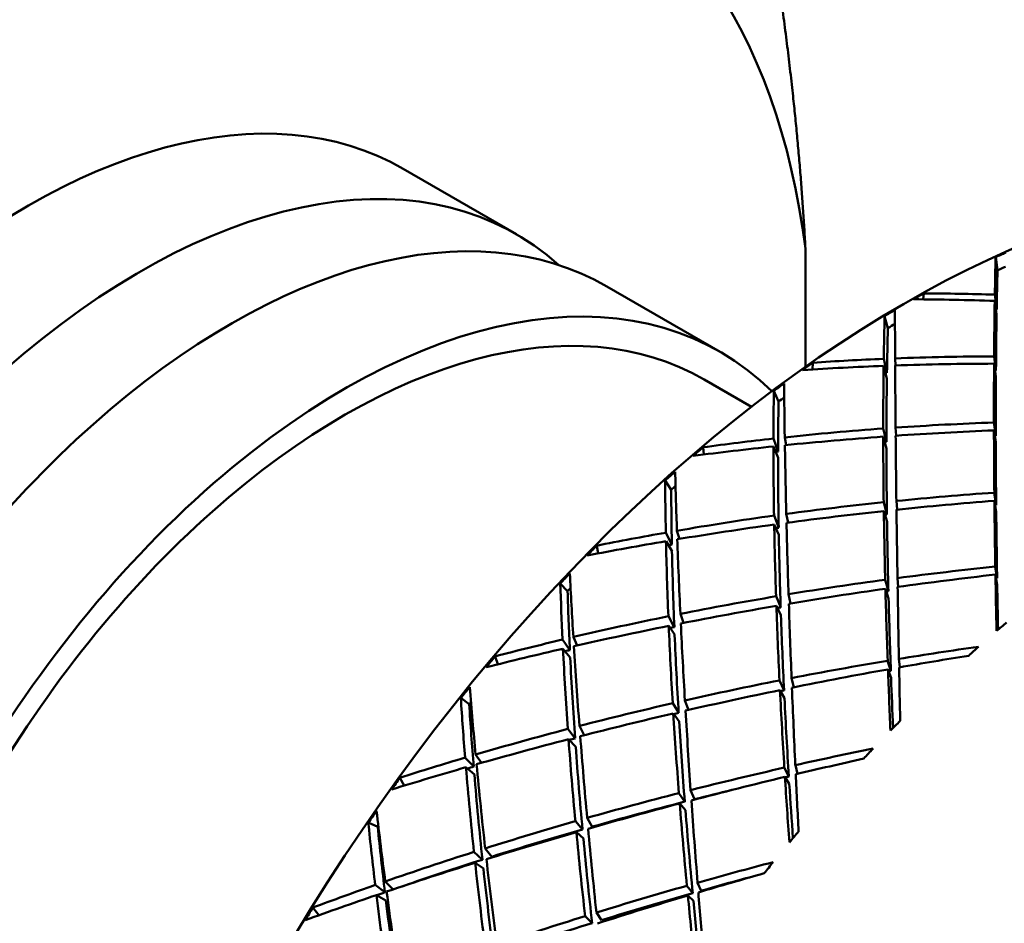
# Model space of a CAD drawing. Header units: inches. Extents: x 0.1 to 17, y 0.3 to 10.7.
# Tile 52 of 74: x 12.438 to 12.592, y 6.517 to 6.658. Entities that reach past the tile are written whole.
import ezdxf

# ---------------------------------------------------------------- set-up
doc = ezdxf.new("R2010")
doc.units = ezdxf.units.IN
doc.header["$LTSCALE"] = 0.5
doc.header["$MEASUREMENT"] = 0
doc.layers.add('Visible (ANSI)', color=7, linetype='Continuous', lineweight=50)

msp = doc.modelspace()

# ---------------------------------------------------------------- linework, layer by layer
at = {"layer": 'Visible (ANSI)'}
for p, q in [((12.49794, 6.6346), (12.51562, 6.62439)), ((12.56075, 6.60369), (12.56075, 6.62218)), ((12.59076, 6.61876), (12.59047, 6.62081)), ((12.52976, 6.61623), (12.54744, 6.60602)), ((12.57913, 6.61423), (12.57924, 6.61514)), ((12.59035, 6.61495), (12.59063, 6.61262)), ((12.59062, 6.61184), (12.59033, 6.61398)), ((12.57364, 6.60973), (12.57312, 6.61161)), ((12.59023, 6.60531), (12.59052, 6.6031)), ((12.56187, 6.60328), (12.56189, 6.60431)), ((12.57348, 6.60184), (12.57297, 6.60383)), ((12.57299, 6.60492), (12.57349, 6.60272)), ((12.57485, 6.6039), (12.57477, 6.605)), ((12.59051, 6.60218), (12.59022, 6.60418)), ((12.54494, 6.60169), (12.55232, 6.59743)), ((12.55656, 6.59825), (12.55583, 6.59993)), ((12.59049, 6.59291), (12.5902, 6.59498)), ((12.57291, 6.59405), (12.57341, 6.59198)), ((12.57494, 6.59293), (12.57484, 6.59418)), ((12.59049, 6.5919), (12.59021, 6.59375)), ((12.55577, 6.59247), (12.55649, 6.59043)), ((12.55775, 6.59146), (12.55753, 6.59266)), ((12.57341, 6.59095), (12.57291, 6.59278)), ((12.54487, 6.58998), (12.54477, 6.59111)), ((12.55649, 6.58945), (12.55577, 6.59125)), ((12.53979, 6.58448), (12.53885, 6.58594)), ((12.59055, 6.58209), (12.59026, 6.58402)), ((12.57349, 6.58062), (12.57298, 6.58253)), ((12.57508, 6.58138), (12.57497, 6.58273)), ((12.59028, 6.58276), (12.59056, 6.58105)), ((12.55804, 6.57935), (12.55777, 6.58071)), ((12.5735, 6.57949), (12.573, 6.58117)), ((12.55586, 6.58045), (12.55658, 6.57856)), ((12.5566, 6.57742), (12.55588, 6.57906)), ((12.53895, 6.57778), (12.5399, 6.57592)), ((12.54109, 6.57681), (12.54069, 6.57808)), ((12.53992, 6.57486), (12.53898, 6.57645)), ((12.5284, 6.57455), (12.52815, 6.57574)), ((12.5907, 6.57068), (12.59041, 6.57247)), ((12.5236, 6.56865), (12.52247, 6.56986)), ((12.57372, 6.56866), (12.57321, 6.57042)), ((12.57514, 6.57068), (12.57526, 6.56931)), ((12.59043, 6.57124), (12.59071, 6.56969)), ((12.57325, 6.56903), (12.57375, 6.56752)), ((12.55689, 6.56611), (12.55617, 6.56784)), ((12.55843, 6.56673), (12.55812, 6.56816)), ((12.55693, 6.56489), (12.55622, 6.56635)), ((12.53935, 6.56472), (12.54028, 6.56303)), ((12.54171, 6.56368), (12.54122, 6.5651)), ((12.54034, 6.5618), (12.53941, 6.56322)), ((12.52282, 6.56108), (12.52396, 6.55944)), ((12.52513, 6.56017), (12.52451, 6.56148)), ((12.52402, 6.5583), (12.52288, 6.55966)), ((12.51272, 6.55722), (12.51229, 6.55845)), ((12.5741, 6.55618), (12.5736, 6.55777)), ((12.57536, 6.55807), (12.57548, 6.55676)), ((12.57365, 6.55644), (12.57414, 6.5551)), ((12.55742, 6.55314), (12.55671, 6.5547)), ((12.55859, 6.55507), (12.55893, 6.55363)), ((12.55678, 6.55319), (12.55748, 6.55191)), ((12.50824, 6.55101), (12.50693, 6.55196)), ((12.54249, 6.55009), (12.54194, 6.55158)), ((12.54096, 6.54963), (12.54003, 6.55114)), ((12.54104, 6.54831), (12.54013, 6.54955)), ((12.52364, 6.54712), (12.52478, 6.54566)), ((12.52622, 6.54616), (12.52547, 6.54759)), ((12.52487, 6.54435), (12.52376, 6.54552)), ((12.5076, 6.54264), (12.50895, 6.54124)), ((12.51014, 6.54183), (12.50925, 6.54313)), ((12.50905, 6.54003), (12.50773, 6.54114)), ((12.55817, 6.53969), (12.55746, 6.54108)), ((12.55918, 6.54147), (12.55952, 6.54011)), ((12.49809, 6.53828), (12.49743, 6.53951)), ((12.55755, 6.53964), (12.55824, 6.53854)), ((12.54283, 6.53757), (12.54342, 6.53615)), ((12.54192, 6.53576), (12.541, 6.5371)), ((12.54113, 6.53549), (12.54202, 6.53445)), ((12.52747, 6.53186), (12.52667, 6.53323)), ((12.49396, 6.53183), (12.49248, 6.53251)), ((12.52594, 6.53143), (12.52482, 6.5327)), ((12.52607, 6.53004), (12.52498, 6.53102)), ((12.51175, 6.52716), (12.51074, 6.52847)), ((12.50899, 6.52792), (12.51031, 6.5267)), ((12.51046, 6.52533), (12.50917, 6.52624)), ((12.49356, 6.52276), (12.49508, 6.52161)), ((12.49634, 6.52206), (12.49514, 6.52331)), ((12.54315, 6.52149), (12.54225, 6.52264)), ((12.54392, 6.52311), (12.54449, 6.52187)), ((12.49524, 6.52034), (12.49375, 6.52118)), ((12.5424, 6.52112), (12.54327, 6.52027)), ((12.48474, 6.51804), (12.48381, 6.51922)), ((12.52745, 6.51681), (12.52634, 6.5179)), ((12.52811, 6.51845), (12.5289, 6.51726))]:
    msp.add_line(p, q, dxfattribs=at)
for centre, major_axis, ratio, start_param, end_param in [((12.43922, 6.53289), (0.08673, 0.15022), 0.57735, 0.397264, 1.173532), ((12.43922, 6.53289), (0.08673, 0.15022), 0.57735, 5.633252, 6.40952), ((12.43922, 6.53289), (0.05872, 0.10171), 0.57735, 0, 3.141593), ((12.57605, 6.45389), (-0.09774, -0.16928), 0.57735, 3.141593, 6.283185), ((12.4569, 6.52268), (0.05872, 0.10171), 0.57735, 6.162478, 9.545485), ((12.47104, 6.51452), (0.05872, 0.10171), 0.57735, 0, 3.141593), ((12.67139, 6.39884), (0.11024, 0.19093), 0.57735, 0, 3.141593), ((12.61255, 6.43282), (0.01572, -0.23456), 0.067729, 3.77807, 3.818791), ((12.58571, 6.44831), (0.0873, 0.17515), 0.618746, 0.632379, 0.643954), ((12.48872, 6.50431), (0.05622, 0.09738), 0.57735, 0, 3.141593), ((12.58571, 6.44831), (0.08619, 0.17291), 0.618746, 0.63224, 0.64139), ((12.48872, 6.50431), (0.05872, 0.10171), 0.57735, 6.134226, 9.573737), ((12.61255, 6.43282), (0.01552, -0.23156), 0.067729, 3.775506, 3.818791), ((12.58571, 6.44831), (0.08496, 0.17643), 0.607292, 0.717791, 0.729366), ((12.61255, 6.43282), (-0.27299, 0.0406), 0.651139, 4.889986, 4.930707), ((12.58721, 6.44744), (-0.27674, 0.01188), 0.601213, 4.726928, 4.772719), ((12.61255, 6.43282), (0.01572, -0.23456), 0.067729, 3.825295, 3.881623), ((12.61255, 6.43282), (0.02695, -0.24038), 0.120939, 3.86018, 3.900901), ((12.58571, 6.44831), (0.08879, 0.17433), 0.623521, 0.763173, 0.774748), ((12.58721, 6.44744), (-0.0091, 0.23091), 0.036942, 0.772623, 0.818415), ((12.61255, 6.43282), (-0.2695, 0.04008), 0.651139, 4.889986, 4.890422), ((12.61255, 6.43282), (0.01552, -0.23156), 0.067729, 3.824099, 3.881623), ((12.58571, 6.44831), (0.08766, 0.1721), 0.623521, 0.764157, 0.772184), ((12.61255, 6.43282), (0.02661, -0.23731), 0.120939, 3.857616, 3.900901), ((12.61255, 6.43282), (-0.27589, 0.02162), 0.620292, 4.841867, 4.898194), ((12.58571, 6.44831), (0.08602, 0.17585), 0.613302, 0.846799, 0.858373), ((12.58721, 6.44744), (-0.27706, -0.00363), 0.565561, 4.7564, 4.802192), ((12.61255, 6.43282), (-0.27589, 0.02162), 0.620292, 4.904699, 4.94542), ((12.61255, 6.43282), (0.02695, -0.24038), 0.120939, 3.907405, 3.963733), ((12.58721, 6.44744), (-0.27706, -0.00363), 0.565561, 4.694116, 4.749896), ((12.58721, 6.44744), (-0.0091, 0.23091), 0.036942, 0.824919, 0.8807), ((12.61255, 6.43282), (0.01572, -0.23456), 0.067729, 3.888674, 3.944454), ((12.61255, 6.43282), (-0.27236, 0.02135), 0.620292, 4.904699, 4.905573), ((12.61255, 6.43282), (-0.27236, 0.02135), 0.620292, 4.841867, 4.842375), ((12.61255, 6.43282), (0.01552, -0.23156), 0.067729, 3.887485, 3.944454), ((12.58571, 6.44831), (0.09046, 0.1734), 0.627526, 0.894753, 0.906328), ((12.58721, 6.44744), (-0.02062, 0.23716), 0.090835, 0.858153, 0.903944), ((12.61255, 6.43282), (0.02661, -0.23731), 0.120939, 3.906209, 3.963733), ((12.61255, 6.43282), (0.0378, -0.2454), 0.172681, 3.937018, 3.977739), ((12.61255, 6.43282), (0.03732, -0.24226), 0.172681, 3.934454, 3.977739), ((12.58571, 6.44831), (0.0893, 0.17119), 0.627526, 0.897246, 0.903764), ((12.61255, 6.43282), (-0.27705, 0.00495), 0.58614, 4.803602, 4.859383), ((12.61255, 6.43282), (-0.27705, 0.00495), 0.58614, 4.866434, 4.922762), ((12.58721, 6.44744), (-0.27606, -0.01734), 0.527741, 4.66841, 4.72401), ((12.58721, 6.44744), (-0.0091, 0.23091), 0.036942, 0.887751, 0.94335), ((12.61255, 6.43282), (0.01572, -0.23456), 0.067729, 3.951687, 4.007286), ((12.61255, 6.43282), (-0.27351, 0.00489), 0.58614, 4.803602, 4.804163), ((12.61255, 6.43282), (-0.27705, 0.00495), 0.58614, 4.929266, 4.969987), ((12.58721, 6.44744), (-0.27606, -0.01734), 0.527741, 4.731061, 4.786841), ((12.58721, 6.44744), (-0.02062, 0.23716), 0.090835, 0.910449, 0.966229), ((12.61255, 6.43282), (0.02695, -0.24038), 0.120939, 3.970784, 4.026565), ((12.61255, 6.43282), (-0.27351, 0.00489), 0.58614, 4.866434, 4.867467), ((12.61255, 6.43282), (0.01552, -0.23156), 0.067729, 3.9505, 4.007286), ((12.58721, 6.44744), (-0.27606, -0.01734), 0.527741, 4.793346, 4.839137), ((12.58571, 6.44831), (0.0873, 0.17515), 0.618746, 0.976723, 0.988298), ((12.61255, 6.43282), (0.0378, -0.2454), 0.172681, 3.984243, 4.040571), ((12.61255, 6.43282), (-0.27351, 0.00489), 0.58614, 4.929266, 4.930679), ((12.61255, 6.43282), (0.02661, -0.23731), 0.120939, 3.969595, 4.026565), ((12.61255, 6.43282), (0.03732, -0.24226), 0.172681, 3.983047, 4.040571), ((12.58571, 6.44831), (0.09228, 0.17239), 0.630678, 1.027003, 1.038577), ((12.58721, 6.44744), (-0.03167, 0.24265), 0.143443, 0.937886, 0.983677), ((12.61255, 6.43282), (0.04839, -0.24954), 0.222801, 4.009294, 4.050015), ((12.58571, 6.44831), (0.0911, 0.17018), 0.630678, 1.030908, 1.036013), ((12.61255, 6.43282), (0.04777, -0.24635), 0.222801, 4.00673, 4.050015), ((12.61255, 6.43282), (-0.27678, -0.00975), 0.549491, 4.773636, 4.829236), ((12.61255, 6.43282), (-0.27678, -0.00975), 0.549491, 4.836468, 4.892249), ((12.58721, 6.44744), (-0.27388, -0.02957), 0.488152, 4.648566, 4.704346), ((12.61255, 6.43282), (0.01572, -0.23456), 0.067729, 4.014338, 4.070118), ((12.58721, 6.44744), (-0.27388, -0.02957), 0.488152, 4.711578, 4.767178), ((12.61255, 6.43282), (0.02695, -0.24038), 0.120939, 4.033797, 4.089397), ((12.61255, 6.43282), (-0.27324, -0.00962), 0.549491, 4.836468, 4.837623), ((12.58721, 6.44744), (-0.0091, 0.23091), 0.036942, 0.950583, 1.006363), ((12.61255, 6.43282), (-0.27324, -0.00962), 0.549491, 4.773636, 4.774225), ((12.61255, 6.43282), (0.01552, -0.23156), 0.067729, 4.013149, 4.070118), ((12.61255, 6.43282), (-0.27678, -0.00975), 0.549491, 4.8993, 4.955628), ((12.58721, 6.44744), (-0.27388, -0.02957), 0.488152, 4.774229, 4.83001), ((12.61255, 6.43282), (0.0378, -0.2454), 0.172681, 4.047622, 4.103403), ((12.58721, 6.44744), (-0.02062, 0.23716), 0.090835, 0.97328, 1.02888), ((12.61255, 6.43282), (0.02661, -0.23731), 0.120939, 4.032611, 4.089397), ((12.61255, 6.43282), (-0.27678, -0.00975), 0.549491, 4.962132, 5.002853), ((12.61255, 6.43282), (-0.27324, -0.00962), 0.549491, 4.8993, 4.900993), ((12.58721, 6.44744), (-0.27388, -0.02957), 0.488152, 4.836514, 4.882306), ((12.61255, 6.43282), (0.04839, -0.24954), 0.222801, 4.056519, 4.112847), ((12.58721, 6.44744), (-0.03167, 0.24265), 0.143443, 0.990182, 1.045962), ((12.61255, 6.43282), (0.03732, -0.24226), 0.172681, 4.046433, 4.103403), ((12.58571, 6.44831), (0.08879, 0.17433), 0.623521, 1.107517, 1.119092), ((12.61255, 6.43282), (-0.27324, -0.00962), 0.549491, 4.962132, 4.964211), ((12.61255, 6.43282), (0.04777, -0.24635), 0.222801, 4.055323, 4.112847), ((12.58571, 6.44831), (0.09421, 0.1713), 0.632906, 1.159773, 1.171348), ((12.58721, 6.44744), (-0.04239, 0.24729), 0.194494, 1.012684, 1.058476), ((12.61255, 6.43282), (-0.27526, -0.02278), 0.510871, 4.75057, 4.80635), ((12.74513, 6.35627), (0.11024, 0.19093), 0.57735, 6.162622, 9.545341), ((12.61255, 6.43282), (-0.05881, 0.25273), 0.271279, 0.935889, 0.97661), ((12.61255, 6.43282), (-0.27526, -0.02278), 0.510871, 4.813402, 4.869001), ((12.58721, 6.44744), (-0.27063, -0.04056), 0.447019, 4.633613, 4.68994), ((12.61255, 6.43282), (0.01572, -0.23456), 0.067729, 4.076622, 4.122414), ((12.61255, 6.43282), (-0.27174, -0.02249), 0.510871, 4.75057, 4.751157), ((12.58571, 6.44831), (0.09301, 0.16911), 0.632906, 1.165055, 1.168784), ((12.61255, 6.43282), (-0.05806, 0.2495), 0.271279, 0.933325, 0.97661), ((12.58721, 6.44744), (-0.27063, -0.04056), 0.447019, 4.696991, 4.752772), ((12.61255, 6.43282), (0.02695, -0.24038), 0.120939, 4.096448, 4.152229), ((12.61255, 6.43282), (-0.27174, -0.02249), 0.510871, 4.813402, 4.814635), ((12.58721, 6.44744), (-0.0091, 0.23091), 0.036942, 1.013415, 1.069742), ((12.61255, 6.43282), (0.01552, -0.23156), 0.067729, 4.075426, 4.112741), ((12.61255, 6.43282), (-0.27526, -0.02278), 0.510871, 4.876233, 4.932014), ((12.61255, 6.43282), (0.02661, -0.23731), 0.120939, 4.095259, 4.152229), ((12.58721, 6.44744), (-0.27063, -0.04056), 0.447019, 4.760004, 4.815604), ((12.61255, 6.43282), (0.0378, -0.2454), 0.172681, 4.110635, 4.166235), ((12.61255, 6.43282), (-0.27174, -0.02249), 0.510871, 4.876233, 4.878157), ((12.58721, 6.44744), (-0.02062, 0.23716), 0.090835, 1.036112, 1.091893), ((12.61255, 6.43282), (-0.27526, -0.02278), 0.510871, 4.939065, 4.995393), ((12.61255, 6.43282), (0.03732, -0.24226), 0.172681, 4.109448, 4.166235), ((12.61405, 6.43195), (0.10664, 0.16406), 0.533459, 1.042784, 1.054359), ((12.58721, 6.44744), (-0.27063, -0.04056), 0.447019, 4.822655, 4.878436), ((12.61255, 6.43282), (0.04839, -0.24954), 0.222801, 4.119898, 4.175679), ((12.61255, 6.43282), (-0.27174, -0.02249), 0.510871, 4.939065, 4.941596), ((12.58721, 6.44744), (-0.03167, 0.24265), 0.143443, 1.053014, 1.108613), ((12.61255, 6.43282), (-0.27526, -0.02278), 0.510871, 5.001897, 5.042618), ((12.61255, 6.43282), (0.04777, -0.24635), 0.222801, 4.118709, 4.175679), ((12.58721, 6.44744), (-0.27063, -0.04056), 0.447019, 4.88494, 4.930732), ((12.61255, 6.43282), (-0.05881, 0.25273), 0.271279, 0.983114, 1.039441), ((12.61255, 6.43282), (-0.27174, -0.02249), 0.510871, 5.001897, 5.004811), ((12.58721, 6.44744), (-0.04239, 0.24729), 0.194494, 1.06498, 1.120761), ((12.61255, 6.43282), (-0.27261, -0.03445), 0.470597, 4.743811, 4.789603), ((12.61405, 6.43195), (0.10224, 0.16666), 0.523361, 1.061204, 1.072778), ((12.58571, 6.44831), (0.09046, 0.1734), 0.627526, 1.239097, 1.250672), ((12.61255, 6.43282), (-0.05806, 0.2495), 0.271279, 0.981918, 1.039441), ((12.61255, 6.43282), (-0.27261, -0.03445), 0.470597, 4.796107, 4.851888), ((12.58721, 6.44744), (-0.26635, -0.05054), 0.404445, 4.639369, 4.68009), ((12.58721, 6.44744), (-0.26635, -0.05054), 0.404445, 4.686595, 4.742922), ((12.61255, 6.43282), (0.02695, -0.24038), 0.120939, 4.158733, 4.204524), ((12.61255, 6.43282), (-0.26912, -0.03401), 0.470597, 4.796107, 4.797359), ((12.58721, 6.44744), (-0.0091, 0.23091), 0.036942, 1.076246, 1.116968), ((12.61255, 6.43282), (-0.27261, -0.03445), 0.470597, 4.858939, 4.914539), ((12.61255, 6.43282), (0.02661, -0.23731), 0.120939, 4.157537, 4.195559), ((12.58571, 6.44831), (0.09621, 0.17016), 0.634161, 1.292889, 1.304464), ((12.58721, 6.44744), (-0.0529, 0.25103), 0.243904, 1.083152, 1.128943), ((12.58721, 6.44744), (-0.26635, -0.05054), 0.404445, 4.749974, 4.805754), ((12.61255, 6.43282), (0.0378, -0.2454), 0.172681, 4.173286, 4.229067), ((12.61255, 6.43282), (-0.26912, -0.03401), 0.470597, 4.858939, 4.861031), ((12.58721, 6.44744), (-0.02062, 0.23716), 0.090835, 1.098944, 1.155272), ((12.61255, 6.43282), (-0.06919, 0.2549), 0.318161, 1.000256, 1.040977), ((12.61255, 6.43282), (0.03732, -0.24226), 0.172681, 4.172097, 4.229067), ((12.58571, 6.44831), (0.09498, 0.16798), 0.634161, 1.299559, 1.3019), ((12.61255, 6.43282), (-0.0683, 0.25164), 0.318161, 0.997692, 1.040977), ((12.61255, 6.43282), (-0.27261, -0.03445), 0.470597, 4.921771, 4.977552), ((12.58721, 6.44744), (-0.03167, 0.24265), 0.143443, 1.115845, 1.171626), ((12.58721, 6.44744), (-0.26635, -0.05054), 0.404445, 4.812987, 4.868586), ((12.61255, 6.43282), (0.04839, -0.24954), 0.222801, 4.182911, 4.238511), ((12.61255, 6.43282), (-0.26912, -0.03401), 0.470597, 4.921771, 4.924699), ((12.61255, 6.43282), (0.04777, -0.24635), 0.222801, 4.181724, 4.238511), ((12.61405, 6.43195), (0.10526, 0.16488), 0.52937, 1.16389, 1.175465), ((12.61255, 6.43282), (-0.27261, -0.03445), 0.470597, 4.984603, 5.04093), ((12.58721, 6.44744), (-0.26635, -0.05054), 0.404445, 4.875637, 4.931418), ((12.61255, 6.43282), (-0.05881, 0.25273), 0.271279, 1.046493, 1.102273), ((12.61255, 6.43282), (-0.26912, -0.03401), 0.470597, 4.984603, 4.988214), ((12.58721, 6.44744), (-0.04239, 0.24729), 0.194494, 1.127812, 1.183411), ((12.61255, 6.43282), (-0.05806, 0.2495), 0.271279, 1.045304, 1.102273), ((12.61255, 6.43282), (-0.26891, -0.04498), 0.428836, 4.794274, 4.840065), ((12.61405, 6.43195), (0.10063, 0.16761), 0.521519, 1.181848, 1.193423), ((12.61255, 6.43282), (-0.27261, -0.03445), 0.470597, 5.047435, 5.088156), ((12.58721, 6.44744), (-0.26109, -0.05967), 0.360446, 4.696438, 4.737159), ((12.58721, 6.44744), (-0.26635, -0.05054), 0.404445, 4.937922, 4.983714), ((12.61255, 6.43282), (-0.06919, 0.2549), 0.318161, 1.047481, 1.103809), ((12.61255, 6.43282), (-0.26912, -0.03401), 0.470597, 5.047435, 5.051411), ((12.58721, 6.44744), (-0.0529, 0.25103), 0.243904, 1.135447, 1.191228), ((12.61255, 6.43282), (-0.26891, -0.04498), 0.428836, 4.846569, 4.90235), ((12.58571, 6.44831), (0.09228, 0.17239), 0.630678, 1.371347, 1.382922), ((12.61255, 6.43282), (-0.0683, 0.25164), 0.318161, 1.046285, 1.103809), ((12.58721, 6.44744), (-0.26109, -0.05967), 0.360446, 4.743664, 4.799991), ((12.61255, 6.43282), (0.0378, -0.2454), 0.172681, 4.235571, 4.281362), ((12.61255, 6.43282), (-0.26547, -0.0444), 0.428836, 4.846569, 4.84874), ((12.58721, 6.44744), (-0.02062, 0.23716), 0.090835, 1.161776, 1.202497), ((12.61255, 6.43282), (-0.26547, -0.0444), 0.428836, 4.880922, 4.903539), ((12.61255, 6.43282), (0.03732, -0.24226), 0.172681, 4.234375, 4.27288), ((12.61255, 6.43282), (-0.26891, -0.04498), 0.428836, 4.909401, 4.965001), ((12.58721, 6.44744), (-0.26109, -0.05967), 0.360446, 4.807043, 4.862823), ((12.61255, 6.43282), (-0.26547, -0.0444), 0.428836, 4.909401, 4.966188), ((12.61255, 6.43282), (0.04839, -0.24954), 0.222801, 4.245562, 4.301342), ((12.61255, 6.43282), (0.04777, -0.24635), 0.222801, 4.244373, 4.301342), ((12.58721, 6.44744), (-0.03167, 0.24265), 0.143443, 1.178677, 1.235005), ((12.58571, 6.44831), (0.09824, 0.16899), 0.634414, 1.426157, 1.437732), ((12.58721, 6.44744), (-0.06329, 0.2538), 0.291686, 1.14967, 1.195462), ((12.61255, 6.43282), (-0.07959, 0.25599), 0.363519, 1.060886, 1.101608), ((12.58571, 6.44831), (0.09699, 0.16683), 0.634414, 1.434268, 1.435168), ((12.61255, 6.43282), (-0.07858, 0.25271), 0.363519, 1.058322, 1.101608), ((12.61255, 6.43282), (-0.26891, -0.04498), 0.428836, 4.972233, 5.028014), ((12.61255, 6.43282), (-0.26547, -0.0444), 0.428836, 4.972233, 5.029203), ((12.58721, 6.44744), (-0.04239, 0.24729), 0.194494, 1.190644, 1.246424), ((12.58721, 6.44744), (-0.26109, -0.05967), 0.360446, 4.870055, 4.925655), ((12.61255, 6.43282), (-0.05881, 0.25273), 0.271279, 1.109506, 1.165105), ((12.61255, 6.43282), (-0.05806, 0.2495), 0.271279, 1.108319, 1.165105), ((12.61405, 6.43195), (0.10379, 0.16575), 0.52599, 1.284795, 1.29637), ((12.61255, 6.43282), (-0.26891, -0.04498), 0.428836, 5.035065, 5.091393), ((12.58721, 6.44744), (-0.0529, 0.25103), 0.243904, 1.198279, 1.253879), ((12.58721, 6.44744), (-0.26109, -0.05967), 0.360446, 4.932706, 4.988487), ((12.61255, 6.43282), (-0.26547, -0.0444), 0.428836, 5.035065, 5.086924), ((12.61255, 6.43282), (-0.06919, 0.2549), 0.318161, 1.11086, 1.166641), ((12.61255, 6.43282), (-0.0683, 0.25164), 0.318161, 1.109671, 1.166641), ((12.61255, 6.43282), (-0.2642, -0.05457), 0.385649, 4.849063, 4.894855), ((12.61405, 6.43195), (0.09898, 0.16856), 0.520488, 1.302425, 1.314), ((12.58721, 6.44744), (-0.25489, -0.0681), 0.314985, 4.757327, 4.798048), ((12.61255, 6.43282), (-0.26082, -0.05387), 0.385649, 4.862205, 4.896051), ((12.61255, 6.43282), (-0.26891, -0.04498), 0.428836, 5.097897, 5.138618), ((12.61255, 6.43282), (-0.2642, -0.05457), 0.385649, 4.901359, 4.95714), ((12.58721, 6.44744), (-0.26109, -0.05967), 0.360446, 4.994991, 5.040783), ((12.61255, 6.43282), (-0.07959, 0.25599), 0.363519, 1.108112, 1.164439), ((12.61255, 6.43282), (-0.26547, -0.0444), 0.428836, 5.097897, 5.10326), ((12.58721, 6.44744), (-0.06329, 0.2538), 0.291686, 1.201966, 1.257746), ((12.58721, 6.44744), (-0.25489, -0.0681), 0.314985, 4.804552, 4.86088), ((12.61255, 6.43282), (-0.26082, -0.05387), 0.385649, 4.901359, 4.958329), ((12.61255, 6.43282), (0.04839, -0.24954), 0.222801, 4.307847, 4.353638), ((12.58721, 6.44744), (-0.03167, 0.24265), 0.143443, 1.241509, 1.28223), ((12.58571, 6.44831), (0.09421, 0.1713), 0.632906, 1.504118, 1.515692), ((12.61255, 6.43282), (-0.07858, 0.25271), 0.363519, 1.106916, 1.164439), ((12.61255, 6.43282), (0.04777, -0.24635), 0.222801, 4.30665, 4.345458), ((12.61255, 6.43282), (-0.2642, -0.05457), 0.385649, 4.964191, 5.01979), ((12.61255, 6.43282), (-0.26082, -0.05387), 0.385649, 4.964191, 5.020977)]:
    msp.add_ellipse(centre, major_axis=major_axis, ratio=ratio, start_param=start_param, end_param=end_param, dxfattribs=at)
msp.add_rational_spline([(12.56075, 6.62218), (12.55938, 6.64822), (12.55416, 6.67938)], [3.37150543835, 3.33123755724, 3.1869369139], degree=2, dxfattribs=at)

doc.saveas('drawing.dxf')
